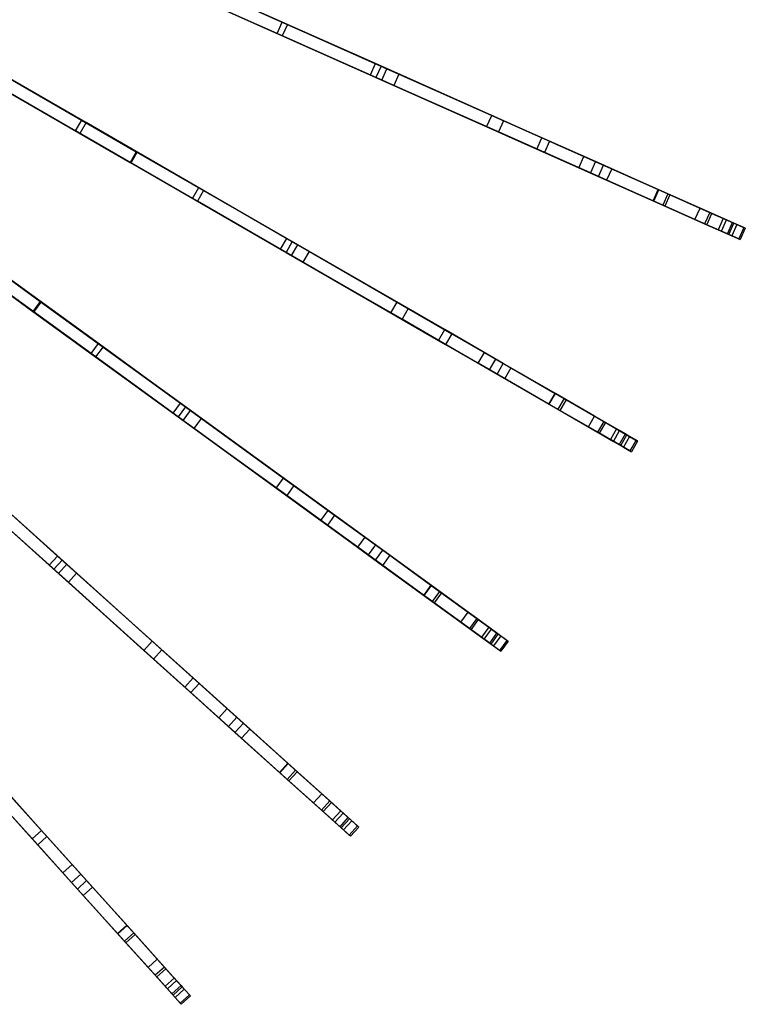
# Model space of a CAD drawing. Extents: x 0.4 to 55.5, y 0.4 to 55.5.
# Tile 77 of 103: x 44.3 to 53.1, y 7.4 to 19.3. Entities that reach past the tile are written whole.
import ezdxf

# ---------------------------------------------------------------- set-up
doc = ezdxf.new("R2010")
doc.units = 0
doc.header["$LTSCALE"] = 2.54
doc.layers.get('0').update_dxf_attribs({"color": 13, "linetype": 'CONTINUOUS'})

# ---------------------------------------------------------------- blocks, each defined once
blk = doc.blocks.new('M_STL')
at = {"color": 0}
for p, q in [((46.03, 19.943, 7.899), (47.522, 19.279, 9.595)), ((46.03, 19.943, 7.899), (47.522, 19.279, 9.595)), ((47.585, 19.251, 9.446), (46.086, 19.918, 7.751)), ((47.585, 19.251, 9.446), (46.086, 19.918, 7.751)), ((47.461, 19.142, 9.595), (45.969, 19.806, 7.899)), ((47.461, 19.142, 9.595), (45.969, 19.806, 7.899)), ((47.524, 19.114, 9.446), (46.025, 19.781, 7.751)), ((47.524, 19.114, 9.446), (46.025, 19.781, 7.751)), ((46.724, 19.634, 27.961), (48.718, 18.746, 27.091)), ((46.724, 19.634, 27.961), (48.718, 18.746, 27.091)), ((48.65, 18.777, 26.96), (46.737, 19.629, 27.796)), ((48.65, 18.777, 26.96), (46.737, 19.629, 27.796)), ((46.663, 19.497, 27.961), (48.657, 18.609, 27.091)), ((46.663, 19.497, 27.961), (48.657, 18.609, 27.091)), ((46.676, 19.492, 27.796), (48.589, 18.64, 26.96)), ((46.676, 19.492, 27.796), (48.589, 18.64, 26.96)), ((42.856, 19.388, 29.097), (45.759, 17.712, 27.959)), ((42.856, 19.388, 29.097), (45.759, 17.712, 27.959)), ((45.771, 17.705, 27.794), (42.884, 19.372, 28.93)), ((45.771, 17.705, 27.794), (42.884, 19.372, 28.93)), ((42.781, 19.258, 29.097), (45.684, 17.582, 27.959)), ((42.781, 19.258, 29.097), (45.684, 17.582, 27.959)), ((42.809, 19.242, 28.93), (45.696, 17.575, 27.794)), ((42.809, 19.242, 28.93), (45.696, 17.575, 27.794)), ((47.461, 19.142, 9.595), (47.522, 19.279, 9.595)), ((47.461, 19.142, 9.595), (47.522, 19.279, 9.595)), ((47.522, 19.279, 9.595), (48.789, 18.715, 11.322)), ((47.522, 19.279, 9.595), (48.789, 18.715, 11.322)), ((47.585, 19.251, 9.446), (47.524, 19.114, 9.446)), ((47.585, 19.251, 9.446), (47.524, 19.114, 9.446)), ((48.934, 18.65, 11.286), (47.585, 19.251, 9.446)), ((48.934, 18.65, 11.286), (47.585, 19.251, 9.446)), ((48.728, 18.578, 11.322), (47.461, 19.142, 9.595)), ((48.728, 18.578, 11.322), (47.461, 19.142, 9.595)), ((48.873, 18.513, 11.286), (47.524, 19.114, 9.446)), ((48.873, 18.513, 11.286), (47.524, 19.114, 9.446)), ((43.588, 18.966, 6.418), (45.099, 18.093, 7.901)), ((43.588, 18.966, 6.418), (45.099, 18.093, 7.901)), ((45.151, 18.063, 7.753), (43.634, 18.939, 6.27)), ((45.151, 18.063, 7.753), (43.634, 18.939, 6.27)), ((45.024, 17.963, 7.901), (43.513, 18.836, 6.418)), ((45.024, 17.963, 7.901), (43.513, 18.836, 6.418)), ((45.076, 17.933, 7.753), (43.559, 18.809, 6.27)), ((45.076, 17.933, 7.753), (43.559, 18.809, 6.27)), ((48.589, 18.64, 26.96), (48.65, 18.777, 26.96)), ((48.589, 18.64, 26.96), (48.65, 18.777, 26.96)), ((50.663, 17.88, 25.946), (48.65, 18.777, 26.96)), ((50.663, 17.88, 25.946), (48.65, 18.777, 26.96)), ((48.718, 18.746, 27.091), (48.657, 18.609, 27.091)), ((48.718, 18.746, 27.091), (48.657, 18.609, 27.091)), ((48.718, 18.746, 27.091), (50.754, 17.84, 26.065)), ((48.718, 18.746, 27.091), (50.754, 17.84, 26.065)), ((48.728, 18.578, 11.322), (48.789, 18.715, 11.322)), ((48.728, 18.578, 11.322), (48.789, 18.715, 11.322)), ((48.789, 18.715, 11.322), (50.056, 18.151, 13.386)), ((48.789, 18.715, 11.322), (50.056, 18.151, 13.386)), ((48.589, 18.64, 26.96), (50.602, 17.743, 25.946)), ((48.589, 18.64, 26.96), (50.602, 17.743, 25.946)), ((48.657, 18.609, 27.091), (50.693, 17.703, 26.065)), ((48.657, 18.609, 27.091), (50.693, 17.703, 26.065)), ((48.934, 18.65, 11.286), (48.873, 18.513, 11.286)), ((48.934, 18.65, 11.286), (48.873, 18.513, 11.286)), ((50.199, 18.087, 13.353), (48.934, 18.65, 11.286)), ((50.199, 18.087, 13.353), (48.934, 18.65, 11.286)), ((49.995, 18.014, 13.386), (48.728, 18.578, 11.322)), ((49.995, 18.014, 13.386), (48.728, 18.578, 11.322)), ((50.138, 17.95, 13.353), (48.873, 18.513, 11.286)), ((50.138, 17.95, 13.353), (48.873, 18.513, 11.286)), ((49.995, 18.014, 13.386), (50.056, 18.151, 13.386)), ((49.995, 18.014, 13.386), (50.056, 18.151, 13.386)), ((50.056, 18.151, 13.386), (51.17, 17.655, 15.579)), ((50.056, 18.151, 13.386), (51.17, 17.655, 15.579)), ((45.024, 17.963, 7.901), (45.099, 18.093, 7.901)), ((45.024, 17.963, 7.901), (45.099, 18.093, 7.901)), ((45.151, 18.063, 7.753), (45.076, 17.933, 7.753)), ((45.151, 18.063, 7.753), (45.076, 17.933, 7.753)), ((45.099, 18.093, 7.901), (46.513, 17.277, 9.597)), ((45.099, 18.093, 7.901), (46.513, 17.277, 9.597)), ((46.573, 17.242, 9.448), (45.151, 18.063, 7.753)), ((46.573, 17.242, 9.448), (45.151, 18.063, 7.753)), ((51.109, 17.518, 15.579), (49.995, 18.014, 13.386)), ((51.109, 17.518, 15.579), (49.995, 18.014, 13.386)), ((50.199, 18.087, 13.353), (50.138, 17.95, 13.353)), ((50.199, 18.087, 13.353), (50.138, 17.95, 13.353)), ((51.311, 17.592, 15.553), (50.199, 18.087, 13.353)), ((51.311, 17.592, 15.553), (50.199, 18.087, 13.353)), ((41.885, 17.872, 29.096), (44.597, 15.901, 27.958)), ((41.885, 17.872, 29.096), (44.597, 15.901, 27.958)), ((46.438, 17.147, 9.597), (45.024, 17.963, 7.901)), ((46.438, 17.147, 9.597), (45.024, 17.963, 7.901)), ((46.498, 17.112, 9.448), (45.076, 17.933, 7.753)), ((46.498, 17.112, 9.448), (45.076, 17.933, 7.753)), ((51.25, 17.455, 15.553), (50.138, 17.95, 13.353)), ((51.25, 17.455, 15.553), (50.138, 17.95, 13.353)), ((50.602, 17.743, 25.946), (50.663, 17.88, 25.946)), ((50.602, 17.743, 25.946), (50.663, 17.88, 25.946)), ((51.409, 17.548, 25.448), (50.663, 17.88, 25.946)), ((51.409, 17.548, 25.448), (50.663, 17.88, 25.946)), ((41.797, 17.75, 29.096), (44.509, 15.78, 27.958)), ((41.797, 17.75, 29.096), (44.509, 15.78, 27.958)), ((44.609, 15.893, 27.792), (41.911, 17.853, 28.929)), ((44.609, 15.893, 27.792), (41.911, 17.853, 28.929)), ((50.754, 17.84, 26.065), (50.693, 17.703, 26.065)), ((50.754, 17.84, 26.065), (50.693, 17.703, 26.065)), ((50.754, 17.84, 26.065), (51.507, 17.505, 25.553)), ((50.754, 17.84, 26.065), (51.507, 17.505, 25.553)), ((41.823, 17.731, 28.929), (44.52, 15.772, 27.792)), ((41.823, 17.731, 28.929), (44.52, 15.772, 27.792)), ((45.759, 17.712, 27.959), (45.684, 17.582, 27.959)), ((45.759, 17.712, 27.959), (45.684, 17.582, 27.959)), ((45.696, 17.575, 27.794), (45.771, 17.705, 27.794)), ((45.696, 17.575, 27.794), (45.771, 17.705, 27.794)), ((45.759, 17.712, 27.959), (47.644, 16.624, 27.091)), ((45.759, 17.712, 27.959), (47.644, 16.624, 27.091)), ((47.579, 16.661, 26.96), (45.771, 17.705, 27.794)), ((47.579, 16.661, 26.96), (45.771, 17.705, 27.794)), ((50.602, 17.743, 25.946), (51.348, 17.411, 25.448)), ((50.602, 17.743, 25.946), (51.348, 17.411, 25.448)), ((50.693, 17.703, 26.065), (51.446, 17.368, 25.553)), ((50.693, 17.703, 26.065), (51.446, 17.368, 25.553)), ((51.109, 17.518, 15.579), (51.17, 17.655, 15.579)), ((51.109, 17.518, 15.579), (51.17, 17.655, 15.579)), ((51.17, 17.655, 15.579), (52.071, 17.254, 17.769)), ((51.17, 17.655, 15.579), (52.071, 17.254, 17.769)), ((45.684, 17.582, 27.959), (47.569, 16.494, 27.091)), ((45.684, 17.582, 27.959), (47.569, 16.494, 27.091)), ((45.696, 17.575, 27.794), (47.504, 16.531, 26.96)), ((45.696, 17.575, 27.794), (47.504, 16.531, 26.96)), ((52.01, 17.117, 17.769), (51.109, 17.518, 15.579)), ((52.01, 17.117, 17.769), (51.109, 17.518, 15.579)), ((51.311, 17.592, 15.553), (51.25, 17.455, 15.553)), ((51.311, 17.592, 15.553), (51.25, 17.455, 15.553)), ((52.211, 17.191, 17.745), (51.311, 17.592, 15.553)), ((52.211, 17.191, 17.745), (51.311, 17.592, 15.553)), ((51.348, 17.411, 25.448), (51.409, 17.548, 25.448)), ((51.348, 17.411, 25.448), (51.409, 17.548, 25.448)), ((52.076, 17.251, 24.688), (51.409, 17.548, 25.448)), ((52.076, 17.251, 24.688), (51.409, 17.548, 25.448)), ((52.15, 17.054, 17.745), (51.25, 17.455, 15.553)), ((52.15, 17.054, 17.745), (51.25, 17.455, 15.553)), ((51.348, 17.411, 25.448), (52.015, 17.114, 24.688)), ((51.348, 17.411, 25.448), (52.015, 17.114, 24.688)), ((51.507, 17.505, 25.553), (51.446, 17.368, 25.553)), ((51.507, 17.505, 25.553), (51.446, 17.368, 25.553)), ((51.507, 17.505, 25.553), (52.186, 17.203, 24.778)), ((51.507, 17.505, 25.553), (52.186, 17.203, 24.778)), ((46.438, 17.147, 9.597), (46.513, 17.277, 9.597)), ((46.438, 17.147, 9.597), (46.513, 17.277, 9.597)), ((46.513, 17.277, 9.597), (47.71, 16.586, 11.32)), ((46.513, 17.277, 9.597), (47.71, 16.586, 11.32)), ((51.446, 17.368, 25.553), (52.125, 17.066, 24.778)), ((51.446, 17.368, 25.553), (52.125, 17.066, 24.778)), ((46.573, 17.242, 9.448), (46.498, 17.112, 9.448)), ((46.573, 17.242, 9.448), (46.498, 17.112, 9.448)), ((47.848, 16.506, 11.283), (46.573, 17.242, 9.448)), ((47.848, 16.506, 11.283), (46.573, 17.242, 9.448)), ((52.01, 17.117, 17.769), (52.071, 17.254, 17.769)), ((52.01, 17.117, 17.769), (52.071, 17.254, 17.769)), ((52.015, 17.114, 24.688), (52.076, 17.251, 24.688)), ((52.015, 17.114, 24.688), (52.076, 17.251, 24.688)), ((52.071, 17.254, 17.769), (52.717, 16.966, 19.779)), ((52.071, 17.254, 17.769), (52.717, 16.966, 19.779)), ((52.575, 17.029, 23.786), (52.076, 17.251, 24.688)), ((52.575, 17.029, 23.786), (52.076, 17.251, 24.688)), ((52.186, 17.203, 24.778), (52.125, 17.066, 24.778)), ((52.186, 17.203, 24.778), (52.125, 17.066, 24.778)), ((52.211, 17.191, 17.745), (52.15, 17.054, 17.745)), ((52.211, 17.191, 17.745), (52.15, 17.054, 17.745)), ((52.186, 17.203, 24.778), (52.692, 16.977, 23.865)), ((52.186, 17.203, 24.778), (52.692, 16.977, 23.865)), ((52.856, 16.904, 19.763), (52.211, 17.191, 17.745)), ((52.856, 16.904, 19.763), (52.211, 17.191, 17.745)), ((47.635, 16.456, 11.32), (46.438, 17.147, 9.597)), ((47.635, 16.456, 11.32), (46.438, 17.147, 9.597)), ((47.773, 16.376, 11.283), (46.498, 17.112, 9.448)), ((47.773, 16.376, 11.283), (46.498, 17.112, 9.448)), ((52.656, 16.829, 19.779), (52.01, 17.117, 17.769)), ((52.656, 16.829, 19.779), (52.01, 17.117, 17.769)), ((52.015, 17.114, 24.688), (52.514, 16.892, 23.786)), ((52.015, 17.114, 24.688), (52.514, 16.892, 23.786)), ((52.125, 17.066, 24.778), (52.631, 16.84, 23.865)), ((52.125, 17.066, 24.778), (52.631, 16.84, 23.865)), ((52.795, 16.767, 19.763), (52.15, 17.054, 17.745)), ((52.795, 16.767, 19.763), (52.15, 17.054, 17.745)), ((52.514, 16.892, 23.786), (52.575, 17.029, 23.786)), ((52.514, 16.892, 23.786), (52.575, 17.029, 23.786)), ((52.894, 16.887, 22.772), (52.575, 17.029, 23.786)), ((52.894, 16.887, 22.772), (52.575, 17.029, 23.786)), ((52.692, 16.977, 23.865), (52.631, 16.84, 23.865)), ((52.692, 16.977, 23.865), (52.631, 16.84, 23.865)), ((52.656, 16.829, 19.779), (52.717, 16.966, 19.779)), ((52.656, 16.829, 19.779), (52.717, 16.966, 19.779)), ((52.692, 16.977, 23.865), (53.02, 16.831, 22.834)), ((52.692, 16.977, 23.865), (53.02, 16.831, 22.834)), ((52.717, 16.966, 19.779), (52.969, 16.854, 20.977)), ((52.717, 16.966, 19.779), (52.969, 16.854, 20.977)), ((52.514, 16.892, 23.786), (52.833, 16.75, 22.772)), ((52.514, 16.892, 23.786), (52.833, 16.75, 22.772)), ((52.631, 16.84, 23.865), (52.959, 16.694, 22.834)), ((52.631, 16.84, 23.865), (52.959, 16.694, 22.834)), ((52.908, 16.717, 20.977), (52.656, 16.829, 19.779)), ((52.908, 16.717, 20.977), (52.656, 16.829, 19.779)), ((52.856, 16.904, 19.763), (52.795, 16.767, 19.763)), ((52.856, 16.904, 19.763), (52.795, 16.767, 19.763)), ((52.833, 16.75, 22.772), (52.894, 16.887, 22.772)), ((52.833, 16.75, 22.772), (52.894, 16.887, 22.772)), ((53.105, 16.794, 20.963), (52.856, 16.904, 19.763)), ((53.105, 16.794, 20.963), (52.856, 16.904, 19.763)), ((52.986, 16.846, 22.148), (52.894, 16.887, 22.772)), ((52.986, 16.846, 22.148), (52.894, 16.887, 22.772)), ((52.908, 16.717, 20.977), (52.969, 16.854, 20.977)), ((52.908, 16.717, 20.977), (52.969, 16.854, 20.977)), ((52.925, 16.709, 22.148), (52.986, 16.846, 22.148)), ((52.925, 16.709, 22.148), (52.986, 16.846, 22.148)), ((53.02, 16.831, 22.834), (52.959, 16.694, 22.834)), ((53.02, 16.831, 22.834), (52.959, 16.694, 22.834)), ((52.969, 16.854, 20.977), (52.986, 16.846, 22.148)), ((52.969, 16.854, 20.977), (52.986, 16.846, 22.148)), ((53.02, 16.831, 22.834), (53.123, 16.785, 22.148)), ((53.02, 16.831, 22.834), (53.123, 16.785, 22.148)), ((53.105, 16.794, 20.963), (53.044, 16.656, 20.963)), ((53.105, 16.794, 20.963), (53.044, 16.656, 20.963)), ((53.123, 16.785, 22.148), (53.105, 16.794, 20.963)), ((53.123, 16.785, 22.148), (53.105, 16.794, 20.963)), ((53.044, 16.656, 20.963), (52.795, 16.767, 19.763)), ((53.044, 16.656, 20.963), (52.795, 16.767, 19.763)), ((52.833, 16.75, 22.772), (52.925, 16.709, 22.148)), ((52.833, 16.75, 22.772), (52.925, 16.709, 22.148)), ((52.925, 16.709, 22.148), (52.908, 16.717, 20.977)), ((52.925, 16.709, 22.148), (52.908, 16.717, 20.977)), ((52.959, 16.694, 22.834), (53.062, 16.648, 22.148)), ((52.959, 16.694, 22.834), (53.062, 16.648, 22.148)), ((53.123, 16.785, 22.148), (53.062, 16.648, 22.148)), ((53.123, 16.785, 22.148), (53.062, 16.648, 22.148)), ((47.504, 16.531, 26.96), (47.579, 16.661, 26.96)), ((47.504, 16.531, 26.96), (47.579, 16.661, 26.96)), ((47.644, 16.624, 27.091), (47.569, 16.494, 27.091)), ((47.644, 16.624, 27.091), (47.569, 16.494, 27.091)), ((49.488, 15.559, 25.947), (47.579, 16.661, 26.96)), ((49.488, 15.559, 25.947), (47.579, 16.661, 26.96)), ((47.635, 16.456, 11.32), (47.71, 16.586, 11.32)), ((47.635, 16.456, 11.32), (47.71, 16.586, 11.32)), ((47.644, 16.624, 27.091), (49.574, 15.509, 26.065)), ((47.644, 16.624, 27.091), (49.574, 15.509, 26.065)), ((47.71, 16.586, 11.32), (48.913, 15.891, 13.383)), ((47.71, 16.586, 11.32), (48.913, 15.891, 13.383)), ((53.062, 16.648, 22.148), (53.044, 16.656, 20.963)), ((53.062, 16.648, 22.148), (53.044, 16.656, 20.963)), ((47.504, 16.531, 26.96), (49.413, 15.429, 25.947)), ((47.504, 16.531, 26.96), (49.413, 15.429, 25.947)), ((47.569, 16.494, 27.091), (49.499, 15.38, 26.065)), ((47.569, 16.494, 27.091), (49.499, 15.38, 26.065)), ((48.838, 15.761, 13.383), (47.635, 16.456, 11.32)), ((48.838, 15.761, 13.383), (47.635, 16.456, 11.32)), ((47.848, 16.506, 11.283), (47.773, 16.376, 11.283)), ((47.848, 16.506, 11.283), (47.773, 16.376, 11.283)), ((49.047, 15.813, 13.35), (47.848, 16.506, 11.283)), ((49.047, 15.813, 13.35), (47.848, 16.506, 11.283)), ((43.978, 16.351, 7.902), (45.3, 15.391, 9.599)), ((43.978, 16.351, 7.902), (45.3, 15.391, 9.599)), ((48.972, 15.684, 13.35), (47.773, 16.376, 11.283)), ((48.972, 15.684, 13.35), (47.773, 16.376, 11.283)), ((45.212, 15.269, 9.599), (43.89, 16.23, 7.902)), ((45.212, 15.269, 9.599), (43.89, 16.23, 7.902)), ((45.356, 15.35, 9.45), (44.028, 16.315, 7.754)), ((45.356, 15.35, 9.45), (44.028, 16.315, 7.754)), ((45.267, 15.229, 9.45), (43.939, 16.194, 7.754)), ((45.267, 15.229, 9.45), (43.939, 16.194, 7.754)), ((44.597, 15.901, 27.958), (44.509, 15.78, 27.958)), ((44.597, 15.901, 27.958), (44.509, 15.78, 27.958)), ((44.52, 15.772, 27.792), (44.609, 15.893, 27.792)), ((44.52, 15.772, 27.792), (44.609, 15.893, 27.792)), ((44.597, 15.901, 27.958), (46.354, 14.625, 27.092)), ((44.597, 15.901, 27.958), (46.354, 14.625, 27.092)), ((46.294, 14.669, 26.961), (44.609, 15.893, 27.792)), ((46.294, 14.669, 26.961), (44.609, 15.893, 27.792)), ((48.838, 15.761, 13.383), (48.913, 15.891, 13.383)), ((48.838, 15.761, 13.383), (48.913, 15.891, 13.383)), ((48.913, 15.891, 13.383), (49.968, 15.282, 15.577)), ((48.913, 15.891, 13.383), (49.968, 15.282, 15.577)), ((44.509, 15.78, 27.958), (46.266, 14.503, 27.092)), ((44.509, 15.78, 27.958), (46.266, 14.503, 27.092)), ((44.52, 15.772, 27.792), (46.205, 14.547, 26.961)), ((44.52, 15.772, 27.792), (46.205, 14.547, 26.961)), ((49.893, 15.152, 15.577), (48.838, 15.761, 13.383)), ((49.893, 15.152, 15.577), (48.838, 15.761, 13.383)), ((49.047, 15.813, 13.35), (48.972, 15.684, 13.35)), ((49.047, 15.813, 13.35), (48.972, 15.684, 13.35)), ((50.102, 15.204, 15.551), (49.047, 15.813, 13.35)), ((50.102, 15.204, 15.551), (49.047, 15.813, 13.35)), ((50.027, 15.074, 15.551), (48.972, 15.684, 13.35)), ((50.027, 15.074, 15.551), (48.972, 15.684, 13.35)), ((49.413, 15.429, 25.947), (49.488, 15.559, 25.947)), ((49.413, 15.429, 25.947), (49.488, 15.559, 25.947)), ((50.196, 15.15, 25.448), (49.488, 15.559, 25.947)), ((50.196, 15.15, 25.448), (49.488, 15.559, 25.947)), ((49.574, 15.509, 26.065), (49.499, 15.38, 26.065)), ((49.574, 15.509, 26.065), (49.499, 15.38, 26.065)), ((49.574, 15.509, 26.065), (50.289, 15.097, 25.554)), ((49.574, 15.509, 26.065), (50.289, 15.097, 25.554)), ((45.212, 15.269, 9.599), (45.3, 15.391, 9.599)), ((45.212, 15.269, 9.599), (45.3, 15.391, 9.599)), ((45.3, 15.391, 9.599), (46.416, 14.58, 11.318)), ((45.3, 15.391, 9.599), (46.416, 14.58, 11.318)), ((49.413, 15.429, 25.947), (50.121, 15.021, 25.448)), ((49.413, 15.429, 25.947), (50.121, 15.021, 25.448)), ((49.499, 15.38, 26.065), (50.214, 14.967, 25.554)), ((49.499, 15.38, 26.065), (50.214, 14.967, 25.554)), ((46.327, 14.459, 11.318), (45.212, 15.269, 9.599)), ((46.327, 14.459, 11.318), (45.212, 15.269, 9.599)), ((45.356, 15.35, 9.45), (45.267, 15.229, 9.45)), ((45.356, 15.35, 9.45), (45.267, 15.229, 9.45)), ((46.544, 14.486, 11.281), (45.356, 15.35, 9.45)), ((46.544, 14.486, 11.281), (45.356, 15.35, 9.45)), ((49.893, 15.152, 15.577), (49.968, 15.282, 15.577)), ((49.893, 15.152, 15.577), (49.968, 15.282, 15.577)), ((49.968, 15.282, 15.577), (50.823, 14.788, 17.767)), ((49.968, 15.282, 15.577), (50.823, 14.788, 17.767)), ((46.456, 14.365, 11.281), (45.267, 15.229, 9.45)), ((46.456, 14.365, 11.281), (45.267, 15.229, 9.45)), ((50.748, 14.658, 17.767), (49.893, 15.152, 15.577)), ((50.748, 14.658, 17.767), (49.893, 15.152, 15.577)), ((50.102, 15.204, 15.551), (50.027, 15.074, 15.551)), ((50.102, 15.204, 15.551), (50.027, 15.074, 15.551)), ((50.955, 14.712, 17.743), (50.102, 15.204, 15.551)), ((50.955, 14.712, 17.743), (50.102, 15.204, 15.551)), ((50.121, 15.021, 25.448), (50.196, 15.15, 25.448)), ((50.121, 15.021, 25.448), (50.196, 15.15, 25.448)), ((50.828, 14.785, 24.688), (50.196, 15.15, 25.448)), ((50.828, 14.785, 24.688), (50.196, 15.15, 25.448)), ((50.88, 14.582, 17.743), (50.027, 15.074, 15.551)), ((50.88, 14.582, 17.743), (50.027, 15.074, 15.551)), ((50.121, 15.021, 25.448), (50.753, 14.656, 24.688)), ((50.121, 15.021, 25.448), (50.753, 14.656, 24.688)), ((50.289, 15.097, 25.554), (50.214, 14.967, 25.554)), ((50.289, 15.097, 25.554), (50.214, 14.967, 25.554)), ((50.289, 15.097, 25.554), (50.932, 14.726, 24.779)), ((50.289, 15.097, 25.554), (50.932, 14.726, 24.779)), ((50.214, 14.967, 25.554), (50.857, 14.596, 24.779)), ((50.214, 14.967, 25.554), (50.857, 14.596, 24.779)), ((50.748, 14.658, 17.767), (50.823, 14.788, 17.767)), ((50.748, 14.658, 17.767), (50.823, 14.788, 17.767)), ((50.753, 14.656, 24.688), (50.828, 14.785, 24.688)), ((50.753, 14.656, 24.688), (50.828, 14.785, 24.688)), ((50.823, 14.788, 17.767), (51.436, 14.434, 19.778)), ((50.823, 14.788, 17.767), (51.436, 14.434, 19.778)), ((51.301, 14.512, 23.787), (50.828, 14.785, 24.688)), ((51.301, 14.512, 23.787), (50.828, 14.785, 24.688)), ((46.205, 14.547, 26.961), (46.294, 14.669, 26.961)), ((46.205, 14.547, 26.961), (46.294, 14.669, 26.961)), ((48.077, 13.373, 25.947), (46.294, 14.669, 26.961)), ((48.077, 13.373, 25.947), (46.294, 14.669, 26.961)), ((51.361, 14.305, 19.778), (50.748, 14.658, 17.767)), ((51.361, 14.305, 19.778), (50.748, 14.658, 17.767)), ((50.753, 14.656, 24.688), (51.226, 14.383, 23.787)), ((50.753, 14.656, 24.688), (51.226, 14.383, 23.787)), ((50.932, 14.726, 24.779), (50.857, 14.596, 24.779)), ((50.932, 14.726, 24.779), (50.857, 14.596, 24.779)), ((50.955, 14.712, 17.743), (50.88, 14.582, 17.743)), ((50.955, 14.712, 17.743), (50.88, 14.582, 17.743)), ((50.932, 14.726, 24.779), (51.412, 14.448, 23.866)), ((50.932, 14.726, 24.779), (51.412, 14.448, 23.866)), ((51.567, 14.359, 19.762), (50.955, 14.712, 17.743)), ((51.567, 14.359, 19.762), (50.955, 14.712, 17.743)), ((46.205, 14.547, 26.961), (47.989, 13.252, 25.947)), ((46.205, 14.547, 26.961), (47.989, 13.252, 25.947)), ((46.354, 14.625, 27.092), (46.266, 14.503, 27.092)), ((46.354, 14.625, 27.092), (46.266, 14.503, 27.092)), ((46.327, 14.459, 11.318), (46.416, 14.58, 11.318)), ((46.327, 14.459, 11.318), (46.416, 14.58, 11.318)), ((46.354, 14.625, 27.092), (48.157, 13.315, 26.066)), ((46.354, 14.625, 27.092), (48.157, 13.315, 26.066)), ((46.416, 14.58, 11.318), (47.539, 13.764, 13.382)), ((46.416, 14.58, 11.318), (47.539, 13.764, 13.382)), ((50.857, 14.596, 24.779), (51.337, 14.318, 23.866)), ((50.857, 14.596, 24.779), (51.337, 14.318, 23.866)), ((51.492, 14.229, 19.762), (50.88, 14.582, 17.743)), ((51.492, 14.229, 19.762), (50.88, 14.582, 17.743)), ((46.266, 14.503, 27.092), (48.069, 13.193, 26.066)), ((46.266, 14.503, 27.092), (48.069, 13.193, 26.066)), ((47.451, 13.642, 13.382), (46.327, 14.459, 11.318)), ((47.451, 13.642, 13.382), (46.327, 14.459, 11.318)), ((46.544, 14.486, 11.281), (46.456, 14.365, 11.281)), ((46.544, 14.486, 11.281), (46.456, 14.365, 11.281)), ((47.665, 13.672, 13.349), (46.544, 14.486, 11.281)), ((47.665, 13.672, 13.349), (46.544, 14.486, 11.281)), ((51.226, 14.383, 23.787), (51.301, 14.512, 23.787)), ((51.226, 14.383, 23.787), (51.301, 14.512, 23.787)), ((51.603, 14.338, 22.772), (51.301, 14.512, 23.787)), ((51.603, 14.338, 22.772), (51.301, 14.512, 23.787)), ((51.412, 14.448, 23.866), (51.337, 14.318, 23.866)), ((51.412, 14.448, 23.866), (51.337, 14.318, 23.866)), ((51.361, 14.305, 19.778), (51.436, 14.434, 19.778)), ((51.361, 14.305, 19.778), (51.436, 14.434, 19.778)), ((51.412, 14.448, 23.866), (51.723, 14.268, 22.835)), ((51.412, 14.448, 23.866), (51.723, 14.268, 22.835)), ((51.436, 14.434, 19.778), (51.674, 14.297, 20.976)), ((51.436, 14.434, 19.778), (51.674, 14.297, 20.976)), ((47.577, 13.551, 13.349), (46.456, 14.365, 11.281)), ((47.577, 13.551, 13.349), (46.456, 14.365, 11.281)), ((51.226, 14.383, 23.787), (51.528, 14.208, 22.772)), ((51.226, 14.383, 23.787), (51.528, 14.208, 22.772)), ((51.337, 14.318, 23.866), (51.648, 14.139, 22.835)), ((51.337, 14.318, 23.866), (51.648, 14.139, 22.835)), ((51.599, 14.167, 20.976), (51.361, 14.305, 19.778)), ((51.599, 14.167, 20.976), (51.361, 14.305, 19.778)), ((51.567, 14.359, 19.762), (51.492, 14.229, 19.762)), ((51.567, 14.359, 19.762), (51.492, 14.229, 19.762)), ((51.528, 14.208, 22.772), (51.603, 14.338, 22.772)), ((51.528, 14.208, 22.772), (51.603, 14.338, 22.772)), ((51.803, 14.222, 20.962), (51.567, 14.359, 19.762)), ((51.803, 14.222, 20.962), (51.567, 14.359, 19.762)), ((51.599, 14.167, 20.976), (51.674, 14.297, 20.976)), ((51.599, 14.167, 20.976), (51.674, 14.297, 20.976)), ((51.691, 14.287, 22.148), (51.603, 14.338, 22.772)), ((51.691, 14.287, 22.148), (51.603, 14.338, 22.772)), ((51.674, 14.297, 20.976), (51.691, 14.287, 22.148)), ((51.674, 14.297, 20.976), (51.691, 14.287, 22.148)), ((43.25, 14.223, 27.957), (44.863, 12.771, 27.092)), ((43.25, 14.223, 27.957), (44.863, 12.771, 27.092)), ((44.807, 12.821, 26.961), (43.261, 14.213, 27.791)), ((44.807, 12.821, 26.961), (43.261, 14.213, 27.791)), ((51.728, 14.092, 20.962), (51.492, 14.229, 19.762)), ((51.728, 14.092, 20.962), (51.492, 14.229, 19.762)), ((51.528, 14.208, 22.772), (51.616, 14.157, 22.148)), ((51.528, 14.208, 22.772), (51.616, 14.157, 22.148)), ((51.616, 14.157, 22.148), (51.691, 14.287, 22.148)), ((51.616, 14.157, 22.148), (51.691, 14.287, 22.148)), ((51.723, 14.268, 22.835), (51.648, 14.139, 22.835)), ((51.723, 14.268, 22.835), (51.648, 14.139, 22.835)), ((51.723, 14.268, 22.835), (51.821, 14.212, 22.148)), ((51.723, 14.268, 22.835), (51.821, 14.212, 22.148)), ((51.803, 14.222, 20.962), (51.728, 14.092, 20.962)), ((51.803, 14.222, 20.962), (51.728, 14.092, 20.962)), ((51.821, 14.212, 22.148), (51.746, 14.082, 22.148)), ((51.821, 14.212, 22.148), (51.746, 14.082, 22.148)), ((51.821, 14.212, 22.148), (51.803, 14.222, 20.962)), ((51.821, 14.212, 22.148), (51.803, 14.222, 20.962)), ((43.15, 14.112, 27.957), (44.763, 12.66, 27.092)), ((43.15, 14.112, 27.957), (44.763, 12.66, 27.092)), ((43.161, 14.102, 27.791), (44.707, 12.71, 26.961)), ((43.161, 14.102, 27.791), (44.707, 12.71, 26.961)), ((51.616, 14.157, 22.148), (51.599, 14.167, 20.976)), ((51.616, 14.157, 22.148), (51.599, 14.167, 20.976)), ((51.648, 14.139, 22.835), (51.746, 14.082, 22.148)), ((51.648, 14.139, 22.835), (51.746, 14.082, 22.148)), ((51.746, 14.082, 22.148), (51.728, 14.092, 20.962)), ((51.746, 14.082, 22.148), (51.728, 14.092, 20.962)), ((47.451, 13.642, 13.382), (47.539, 13.764, 13.382)), ((47.451, 13.642, 13.382), (47.539, 13.764, 13.382)), ((47.539, 13.764, 13.382), (48.526, 13.047, 15.575)), ((47.539, 13.764, 13.382), (48.526, 13.047, 15.575)), ((43.895, 13.643, 9.6), (44.919, 12.721, 11.317)), ((43.895, 13.643, 9.6), (44.919, 12.721, 11.317)), ((45.037, 12.614, 11.28), (43.946, 13.596, 9.451)), ((45.037, 12.614, 11.28), (43.946, 13.596, 9.451)), ((48.437, 12.926, 15.575), (47.451, 13.642, 13.382)), ((48.437, 12.926, 15.575), (47.451, 13.642, 13.382)), ((47.665, 13.672, 13.349), (47.577, 13.551, 13.349)), ((47.665, 13.672, 13.349), (47.577, 13.551, 13.349)), ((48.651, 12.956, 15.55), (47.665, 13.672, 13.349)), ((48.651, 12.956, 15.55), (47.665, 13.672, 13.349)), ((44.819, 12.609, 11.317), (43.795, 13.531, 9.6)), ((44.819, 12.609, 11.317), (43.795, 13.531, 9.6)), ((44.937, 12.503, 11.28), (43.846, 13.485, 9.451)), ((44.937, 12.503, 11.28), (43.846, 13.485, 9.451)), ((48.563, 12.835, 15.55), (47.577, 13.551, 13.349)), ((48.563, 12.835, 15.55), (47.577, 13.551, 13.349)), ((47.989, 13.252, 25.947), (48.077, 13.373, 25.947)), ((47.989, 13.252, 25.947), (48.077, 13.373, 25.947)), ((48.738, 12.893, 25.449), (48.077, 13.373, 25.947)), ((48.738, 12.893, 25.449), (48.077, 13.373, 25.947)), ((47.989, 13.252, 25.947), (48.65, 12.771, 25.449)), ((47.989, 13.252, 25.947), (48.65, 12.771, 25.449)), ((48.157, 13.315, 26.066), (48.069, 13.193, 26.066)), ((48.157, 13.315, 26.066), (48.069, 13.193, 26.066)), ((48.157, 13.315, 26.066), (48.825, 12.83, 25.554)), ((48.157, 13.315, 26.066), (48.825, 12.83, 25.554)), ((48.069, 13.193, 26.066), (48.737, 12.708, 25.554)), ((48.069, 13.193, 26.066), (48.737, 12.708, 25.554)), ((48.437, 12.926, 15.575), (48.526, 13.047, 15.575)), ((48.437, 12.926, 15.575), (48.526, 13.047, 15.575)), ((48.526, 13.047, 15.575), (49.324, 12.467, 17.766)), ((48.526, 13.047, 15.575), (49.324, 12.467, 17.766)), ((49.236, 12.345, 17.766), (48.437, 12.926, 15.575)), ((49.236, 12.345, 17.766), (48.437, 12.926, 15.575)), ((48.651, 12.956, 15.55), (48.563, 12.835, 15.55)), ((48.651, 12.956, 15.55), (48.563, 12.835, 15.55)), ((48.65, 12.771, 25.449), (48.738, 12.893, 25.449)), ((48.65, 12.771, 25.449), (48.738, 12.893, 25.449)), ((49.448, 12.377, 17.742), (48.651, 12.956, 15.55)), ((49.448, 12.377, 17.742), (48.651, 12.956, 15.55)), ((49.329, 12.463, 24.689), (48.738, 12.893, 25.449)), ((49.329, 12.463, 24.689), (48.738, 12.893, 25.449)), ((44.707, 12.71, 26.961), (44.807, 12.821, 26.961)), ((44.707, 12.71, 26.961), (44.807, 12.821, 26.961)), ((44.863, 12.771, 27.092), (44.763, 12.66, 27.092)), ((44.863, 12.771, 27.092), (44.763, 12.66, 27.092)), ((46.446, 11.346, 25.947), (44.807, 12.821, 26.961)), ((46.446, 11.346, 25.947), (44.807, 12.821, 26.961)), ((44.863, 12.771, 27.092), (46.519, 11.28, 26.066)), ((44.863, 12.771, 27.092), (46.519, 11.28, 26.066)), ((49.36, 12.256, 17.742), (48.563, 12.835, 15.55)), ((49.36, 12.256, 17.742), (48.563, 12.835, 15.55)), ((48.65, 12.771, 25.449), (49.241, 12.342, 24.689)), ((48.65, 12.771, 25.449), (49.241, 12.342, 24.689)), ((48.825, 12.83, 25.554), (48.737, 12.708, 25.554)), ((48.825, 12.83, 25.554), (48.737, 12.708, 25.554)), ((48.825, 12.83, 25.554), (49.426, 12.393, 24.779)), ((48.825, 12.83, 25.554), (49.426, 12.393, 24.779)), ((44.707, 12.71, 26.961), (46.345, 11.235, 25.947)), ((44.707, 12.71, 26.961), (46.345, 11.235, 25.947)), ((44.763, 12.66, 27.092), (46.419, 11.168, 26.066)), ((44.763, 12.66, 27.092), (46.419, 11.168, 26.066)), ((44.819, 12.609, 11.317), (44.919, 12.721, 11.317)), ((44.819, 12.609, 11.317), (44.919, 12.721, 11.317)), ((44.919, 12.721, 11.317), (45.951, 11.791, 13.381)), ((44.919, 12.721, 11.317), (45.951, 11.791, 13.381)), ((48.737, 12.708, 25.554), (49.338, 12.272, 24.779)), ((48.737, 12.708, 25.554), (49.338, 12.272, 24.779)), ((45.851, 11.68, 13.381), (44.819, 12.609, 11.317)), ((45.851, 11.68, 13.381), (44.819, 12.609, 11.317)), ((45.037, 12.614, 11.28), (44.937, 12.503, 11.28)), ((45.037, 12.614, 11.28), (44.937, 12.503, 11.28)), ((46.067, 11.687, 13.348), (45.037, 12.614, 11.28)), ((46.067, 11.687, 13.348), (45.037, 12.614, 11.28)), ((45.967, 11.575, 13.348), (44.937, 12.503, 11.28)), ((45.967, 11.575, 13.348), (44.937, 12.503, 11.28)), ((49.236, 12.345, 17.766), (49.324, 12.467, 17.766)), ((49.236, 12.345, 17.766), (49.324, 12.467, 17.766)), ((49.241, 12.342, 24.689), (49.329, 12.463, 24.689)), ((49.241, 12.342, 24.689), (49.329, 12.463, 24.689)), ((49.324, 12.467, 17.766), (49.897, 12.051, 19.777)), ((49.324, 12.467, 17.766), (49.897, 12.051, 19.777)), ((49.771, 12.142, 23.787), (49.329, 12.463, 24.689)), ((49.771, 12.142, 23.787), (49.329, 12.463, 24.689)), ((49.426, 12.393, 24.779), (49.338, 12.272, 24.779)), ((49.426, 12.393, 24.779), (49.338, 12.272, 24.779)), ((49.426, 12.393, 24.779), (49.875, 12.067, 23.866)), ((49.426, 12.393, 24.779), (49.875, 12.067, 23.866)), ((49.809, 11.929, 19.777), (49.236, 12.345, 17.766)), ((49.809, 11.929, 19.777), (49.236, 12.345, 17.766)), ((49.241, 12.342, 24.689), (49.683, 12.021, 23.787)), ((49.241, 12.342, 24.689), (49.683, 12.021, 23.787)), ((49.338, 12.272, 24.779), (49.787, 11.945, 23.866)), ((49.338, 12.272, 24.779), (49.787, 11.945, 23.866)), ((49.448, 12.377, 17.742), (49.36, 12.256, 17.742)), ((49.448, 12.377, 17.742), (49.36, 12.256, 17.742)), ((50.02, 11.961, 19.761), (49.448, 12.377, 17.742)), ((50.02, 11.961, 19.761), (49.448, 12.377, 17.742)), ((49.932, 11.84, 19.761), (49.36, 12.256, 17.742)), ((49.932, 11.84, 19.761), (49.36, 12.256, 17.742)), ((49.683, 12.021, 23.787), (49.771, 12.142, 23.787)), ((49.683, 12.021, 23.787), (49.771, 12.142, 23.787)), ((50.054, 11.937, 22.773), (49.771, 12.142, 23.787)), ((50.054, 11.937, 22.773), (49.771, 12.142, 23.787)), ((49.875, 12.067, 23.866), (49.787, 11.945, 23.866)), ((49.875, 12.067, 23.866), (49.787, 11.945, 23.866)), ((49.809, 11.929, 19.777), (49.897, 12.051, 19.777)), ((49.809, 11.929, 19.777), (49.897, 12.051, 19.777)), ((49.875, 12.067, 23.866), (50.166, 11.855, 22.835)), ((49.875, 12.067, 23.866), (50.166, 11.855, 22.835)), ((49.897, 12.051, 19.777), (50.12, 11.889, 20.976)), ((49.897, 12.051, 19.777), (50.12, 11.889, 20.976)), ((49.683, 12.021, 23.787), (49.965, 11.816, 22.773)), ((49.683, 12.021, 23.787), (49.965, 11.816, 22.773)), ((49.787, 11.945, 23.866), (50.077, 11.734, 22.835)), ((49.787, 11.945, 23.866), (50.077, 11.734, 22.835)), ((50.032, 11.767, 20.976), (49.809, 11.929, 19.777)), ((50.032, 11.767, 20.976), (49.809, 11.929, 19.777)), ((50.02, 11.961, 19.761), (49.932, 11.84, 19.761)), ((50.02, 11.961, 19.761), (49.932, 11.84, 19.761)), ((49.965, 11.816, 22.773), (50.054, 11.937, 22.773)), ((49.965, 11.816, 22.773), (50.054, 11.937, 22.773)), ((50.24, 11.801, 20.962), (50.02, 11.961, 19.761)), ((50.24, 11.801, 20.962), (50.02, 11.961, 19.761)), ((50.136, 11.877, 22.148), (50.054, 11.937, 22.773)), ((50.136, 11.877, 22.148), (50.054, 11.937, 22.773)), ((45.851, 11.68, 13.381), (45.951, 11.791, 13.381)), ((45.851, 11.68, 13.381), (45.951, 11.791, 13.381)), ((45.951, 11.791, 13.381), (46.857, 10.975, 15.575)), ((45.951, 11.791, 13.381), (46.857, 10.975, 15.575)), ((50.152, 11.68, 20.962), (49.932, 11.84, 19.761)), ((50.152, 11.68, 20.962), (49.932, 11.84, 19.761)), ((49.965, 11.816, 22.773), (50.048, 11.756, 22.148)), ((49.965, 11.816, 22.773), (50.048, 11.756, 22.148)), ((50.032, 11.767, 20.976), (50.12, 11.889, 20.976)), ((50.032, 11.767, 20.976), (50.12, 11.889, 20.976)), ((50.048, 11.756, 22.148), (50.136, 11.877, 22.148)), ((50.048, 11.756, 22.148), (50.136, 11.877, 22.148)), ((50.166, 11.855, 22.835), (50.077, 11.734, 22.835)), ((50.166, 11.855, 22.835), (50.077, 11.734, 22.835)), ((50.12, 11.889, 20.976), (50.136, 11.877, 22.148)), ((50.12, 11.889, 20.976), (50.136, 11.877, 22.148)), ((50.24, 11.801, 20.962), (50.152, 11.68, 20.962)), ((50.24, 11.801, 20.962), (50.152, 11.68, 20.962)), ((50.166, 11.855, 22.835), (50.256, 11.79, 22.148)), ((50.166, 11.855, 22.835), (50.256, 11.79, 22.148)), ((50.256, 11.79, 22.148), (50.24, 11.801, 20.962)), ((50.256, 11.79, 22.148), (50.24, 11.801, 20.962)), ((46.757, 10.864, 15.575), (45.851, 11.68, 13.381)), ((46.757, 10.864, 15.575), (45.851, 11.68, 13.381)), ((46.067, 11.687, 13.348), (45.967, 11.575, 13.348)), ((46.067, 11.687, 13.348), (45.967, 11.575, 13.348)), ((46.973, 10.872, 15.549), (46.067, 11.687, 13.348)), ((46.973, 10.872, 15.549), (46.067, 11.687, 13.348)), ((50.048, 11.756, 22.148), (50.032, 11.767, 20.976)), ((50.048, 11.756, 22.148), (50.032, 11.767, 20.976)), ((50.077, 11.734, 22.835), (50.168, 11.668, 22.148)), ((50.077, 11.734, 22.835), (50.168, 11.668, 22.148)), ((50.168, 11.668, 22.148), (50.152, 11.68, 20.962)), ((50.168, 11.668, 22.148), (50.152, 11.68, 20.962)), ((50.256, 11.79, 22.148), (50.168, 11.668, 22.148)), ((50.256, 11.79, 22.148), (50.168, 11.668, 22.148)), ((46.872, 10.76, 15.549), (45.967, 11.575, 13.348)), ((46.872, 10.76, 15.549), (45.967, 11.575, 13.348)), ((46.345, 11.235, 25.947), (46.446, 11.346, 25.947)), ((46.345, 11.235, 25.947), (46.446, 11.346, 25.947)), ((47.053, 10.799, 25.449), (46.446, 11.346, 25.947)), ((47.053, 10.799, 25.449), (46.446, 11.346, 25.947)), ((46.345, 11.235, 25.947), (46.952, 10.688, 25.449)), ((46.345, 11.235, 25.947), (46.952, 10.688, 25.449)), ((46.519, 11.28, 26.066), (46.419, 11.168, 26.066)), ((46.519, 11.28, 26.066), (46.419, 11.168, 26.066)), ((46.519, 11.28, 26.066), (47.133, 10.728, 25.555)), ((46.519, 11.28, 26.066), (47.133, 10.728, 25.555)), ((44.611, 9.501, 25.947), (43.136, 11.139, 26.961)), ((44.611, 9.501, 25.947), (43.136, 11.139, 26.961)), ((43.186, 11.083, 27.092), (44.678, 9.427, 26.066)), ((43.186, 11.083, 27.092), (44.678, 9.427, 26.066)), ((46.419, 11.168, 26.066), (47.032, 10.616, 25.555)), ((46.419, 11.168, 26.066), (47.032, 10.616, 25.555)), ((43.025, 11.039, 26.961), (44.5, 9.4, 25.947)), ((43.025, 11.039, 26.961), (44.5, 9.4, 25.947)), ((43.075, 10.983, 27.092), (44.566, 9.327, 26.066)), ((43.075, 10.983, 27.092), (44.566, 9.327, 26.066)), ((46.757, 10.864, 15.575), (46.857, 10.975, 15.575)), ((46.757, 10.864, 15.575), (46.857, 10.975, 15.575)), ((46.857, 10.975, 15.575), (47.591, 10.314, 17.766)), ((46.857, 10.975, 15.575), (47.591, 10.314, 17.766)), ((47.491, 10.203, 17.766), (46.757, 10.864, 15.575)), ((47.491, 10.203, 17.766), (46.757, 10.864, 15.575)), ((46.973, 10.872, 15.549), (46.872, 10.76, 15.549)), ((46.973, 10.872, 15.549), (46.872, 10.76, 15.549)), ((47.705, 10.212, 17.742), (46.973, 10.872, 15.549)), ((47.705, 10.212, 17.742), (46.973, 10.872, 15.549)), ((47.605, 10.101, 17.742), (46.872, 10.76, 15.549)), ((47.605, 10.101, 17.742), (46.872, 10.76, 15.549)), ((46.952, 10.688, 25.449), (47.053, 10.799, 25.449)), ((46.952, 10.688, 25.449), (47.053, 10.799, 25.449)), ((47.133, 10.728, 25.555), (47.032, 10.616, 25.555)), ((47.133, 10.728, 25.555), (47.032, 10.616, 25.555)), ((47.596, 10.311, 24.689), (47.053, 10.799, 25.449)), ((47.596, 10.311, 24.689), (47.053, 10.799, 25.449)), ((47.133, 10.728, 25.555), (47.685, 10.231, 24.779)), ((47.133, 10.728, 25.555), (47.685, 10.231, 24.779)), ((46.952, 10.688, 25.449), (47.495, 10.199, 24.689)), ((46.952, 10.688, 25.449), (47.495, 10.199, 24.689)), ((47.032, 10.616, 25.555), (47.584, 10.119, 24.779)), ((47.032, 10.616, 25.555), (47.584, 10.119, 24.779)), ((47.491, 10.203, 17.766), (47.591, 10.314, 17.766)), ((47.491, 10.203, 17.766), (47.591, 10.314, 17.766)), ((47.495, 10.199, 24.689), (47.596, 10.311, 24.689)), ((47.495, 10.199, 24.689), (47.596, 10.311, 24.689)), ((47.591, 10.314, 17.766), (48.117, 9.841, 19.777)), ((47.591, 10.314, 17.766), (48.117, 9.841, 19.777)), ((48.002, 9.945, 23.787), (47.596, 10.311, 24.689)), ((48.002, 9.945, 23.787), (47.596, 10.311, 24.689)), ((48.017, 9.729, 19.777), (47.491, 10.203, 17.766)), ((48.017, 9.729, 19.777), (47.491, 10.203, 17.766)), ((47.495, 10.199, 24.689), (47.901, 9.834, 23.787)), ((47.495, 10.199, 24.689), (47.901, 9.834, 23.787)), ((47.685, 10.231, 24.779), (47.584, 10.119, 24.779)), ((47.685, 10.231, 24.779), (47.584, 10.119, 24.779)), ((47.705, 10.212, 17.742), (47.605, 10.101, 17.742)), ((47.705, 10.212, 17.742), (47.605, 10.101, 17.742)), ((47.685, 10.231, 24.779), (48.097, 9.859, 23.867)), ((47.685, 10.231, 24.779), (48.097, 9.859, 23.867)), ((48.23, 9.739, 19.761), (47.705, 10.212, 17.742)), ((48.23, 9.739, 19.761), (47.705, 10.212, 17.742)), ((47.584, 10.119, 24.779), (47.997, 9.748, 23.867)), ((47.584, 10.119, 24.779), (47.997, 9.748, 23.867)), ((48.13, 9.628, 19.761), (47.605, 10.101, 17.742)), ((48.13, 9.628, 19.761), (47.605, 10.101, 17.742)), ((44.871, 8.989, 15.575), (44.055, 9.895, 13.381)), ((44.871, 8.989, 15.575), (44.055, 9.895, 13.381)), ((44.166, 9.995, 13.381), (44.982, 9.089, 15.575)), ((44.166, 9.995, 13.381), (44.982, 9.089, 15.575)), ((47.901, 9.834, 23.787), (48.002, 9.945, 23.787)), ((47.901, 9.834, 23.787), (48.002, 9.945, 23.787)), ((48.261, 9.711, 22.773), (48.002, 9.945, 23.787)), ((48.261, 9.711, 22.773), (48.002, 9.945, 23.787)), ((44.974, 8.873, 15.549), (44.159, 9.779, 13.348)), ((44.974, 8.873, 15.549), (44.159, 9.779, 13.348)), ((45.086, 8.974, 15.549), (44.271, 9.879, 13.348)), ((45.086, 8.974, 15.549), (44.271, 9.879, 13.348)), ((47.901, 9.834, 23.787), (48.161, 9.6, 22.773)), ((47.901, 9.834, 23.787), (48.161, 9.6, 22.773)), ((48.097, 9.859, 23.867), (47.997, 9.748, 23.867)), ((48.097, 9.859, 23.867), (47.997, 9.748, 23.867)), ((48.017, 9.729, 19.777), (48.117, 9.841, 19.777)), ((48.017, 9.729, 19.777), (48.117, 9.841, 19.777)), ((48.097, 9.859, 23.867), (48.364, 9.619, 22.835)), ((48.097, 9.859, 23.867), (48.364, 9.619, 22.835)), ((48.117, 9.841, 19.777), (48.322, 9.656, 20.975)), ((48.117, 9.841, 19.777), (48.322, 9.656, 20.975)), ((47.997, 9.748, 23.867), (48.264, 9.507, 22.835)), ((47.997, 9.748, 23.867), (48.264, 9.507, 22.835)), ((48.222, 9.545, 20.975), (48.017, 9.729, 19.777)), ((48.222, 9.545, 20.975), (48.017, 9.729, 19.777)), ((48.23, 9.739, 19.761), (48.13, 9.628, 19.761)), ((48.23, 9.739, 19.761), (48.13, 9.628, 19.761)), ((48.161, 9.6, 22.773), (48.261, 9.711, 22.773)), ((48.161, 9.6, 22.773), (48.261, 9.711, 22.773)), ((48.222, 9.545, 20.975), (48.322, 9.656, 20.975)), ((48.222, 9.545, 20.975), (48.322, 9.656, 20.975)), ((48.433, 9.557, 20.961), (48.23, 9.739, 19.761)), ((48.433, 9.557, 20.961), (48.23, 9.739, 19.761)), ((48.337, 9.643, 22.148), (48.261, 9.711, 22.773)), ((48.337, 9.643, 22.148), (48.261, 9.711, 22.773)), ((48.322, 9.656, 20.975), (48.337, 9.643, 22.148)), ((48.322, 9.656, 20.975), (48.337, 9.643, 22.148)), ((48.332, 9.445, 20.961), (48.13, 9.628, 19.761)), ((48.332, 9.445, 20.961), (48.13, 9.628, 19.761)), ((48.161, 9.6, 22.773), (48.236, 9.532, 22.148)), ((48.161, 9.6, 22.773), (48.236, 9.532, 22.148)), ((48.236, 9.532, 22.148), (48.222, 9.545, 20.975)), ((48.236, 9.532, 22.148), (48.222, 9.545, 20.975)), ((48.236, 9.532, 22.148), (48.337, 9.643, 22.148)), ((48.236, 9.532, 22.148), (48.337, 9.643, 22.148)), ((48.364, 9.619, 22.835), (48.264, 9.507, 22.835)), ((48.364, 9.619, 22.835), (48.264, 9.507, 22.835)), ((48.433, 9.557, 20.961), (48.332, 9.445, 20.961)), ((48.433, 9.557, 20.961), (48.332, 9.445, 20.961)), ((48.448, 9.543, 22.148), (48.347, 9.432, 22.148)), ((48.448, 9.543, 22.148), (48.347, 9.432, 22.148)), ((48.364, 9.619, 22.835), (48.448, 9.543, 22.148)), ((48.364, 9.619, 22.835), (48.448, 9.543, 22.148)), ((48.448, 9.543, 22.148), (48.433, 9.557, 20.961)), ((48.448, 9.543, 22.148), (48.433, 9.557, 20.961)), ((44.5, 9.4, 25.947), (44.611, 9.501, 25.947)), ((44.5, 9.4, 25.947), (44.611, 9.501, 25.947)), ((44.678, 9.427, 26.066), (44.566, 9.327, 26.066)), ((44.678, 9.427, 26.066), (44.566, 9.327, 26.066)), ((45.158, 8.894, 25.449), (44.611, 9.501, 25.947)), ((45.158, 8.894, 25.449), (44.611, 9.501, 25.947)), ((44.678, 9.427, 26.066), (45.23, 8.814, 25.555)), ((44.678, 9.427, 26.066), (45.23, 8.814, 25.555)), ((48.264, 9.507, 22.835), (48.347, 9.432, 22.148)), ((48.264, 9.507, 22.835), (48.347, 9.432, 22.148)), ((48.347, 9.432, 22.148), (48.332, 9.445, 20.961)), ((48.347, 9.432, 22.148), (48.332, 9.445, 20.961)), ((44.5, 9.4, 25.947), (45.047, 8.793, 25.449)), ((44.5, 9.4, 25.947), (45.047, 8.793, 25.449)), ((44.566, 9.327, 26.066), (45.118, 8.714, 25.555)), ((44.566, 9.327, 26.066), (45.118, 8.714, 25.555)), ((44.871, 8.989, 15.575), (44.982, 9.089, 15.575)), ((44.871, 8.989, 15.575), (44.982, 9.089, 15.575)), ((44.982, 9.089, 15.575), (45.643, 8.355, 17.766)), ((44.982, 9.089, 15.575), (45.643, 8.355, 17.766)), ((45.532, 8.255, 17.766), (44.871, 8.989, 15.575)), ((45.532, 8.255, 17.766), (44.871, 8.989, 15.575)), ((45.086, 8.974, 15.549), (44.974, 8.873, 15.549)), ((45.086, 8.974, 15.549), (44.974, 8.873, 15.549)), ((45.745, 8.241, 17.742), (45.086, 8.974, 15.549)), ((45.745, 8.241, 17.742), (45.086, 8.974, 15.549)), ((45.634, 8.141, 17.742), (44.974, 8.873, 15.549)), ((45.634, 8.141, 17.742), (44.974, 8.873, 15.549)), ((45.047, 8.793, 25.449), (45.158, 8.894, 25.449)), ((45.047, 8.793, 25.449), (45.158, 8.894, 25.449)), ((45.23, 8.814, 25.555), (45.118, 8.714, 25.555)), ((45.23, 8.814, 25.555), (45.118, 8.714, 25.555)), ((45.647, 8.351, 24.689), (45.158, 8.894, 25.449)), ((45.647, 8.351, 24.689), (45.158, 8.894, 25.449)), ((45.23, 8.814, 25.555), (45.727, 8.262, 24.779)), ((45.23, 8.814, 25.555), (45.727, 8.262, 24.779)), ((45.047, 8.793, 25.449), (45.535, 8.25, 24.689)), ((45.047, 8.793, 25.449), (45.535, 8.25, 24.689)), ((45.118, 8.714, 25.555), (45.615, 8.161, 24.779)), ((45.118, 8.714, 25.555), (45.615, 8.161, 24.779)), ((45.532, 8.255, 17.766), (45.643, 8.355, 17.766)), ((45.532, 8.255, 17.766), (45.643, 8.355, 17.766)), ((45.535, 8.25, 24.689), (45.647, 8.351, 24.689)), ((45.535, 8.25, 24.689), (45.647, 8.351, 24.689)), ((45.643, 8.355, 17.766), (46.117, 7.829, 19.777)), ((45.643, 8.355, 17.766), (46.117, 7.829, 19.777)), ((46.012, 7.945, 23.787), (45.647, 8.351, 24.689)), ((46.012, 7.945, 23.787), (45.647, 8.351, 24.689)), ((46.005, 7.729, 19.777), (45.532, 8.255, 17.766)), ((46.005, 7.729, 19.777), (45.532, 8.255, 17.766)), ((45.535, 8.25, 24.689), (45.901, 7.844, 23.787)), ((45.535, 8.25, 24.689), (45.901, 7.844, 23.787)), ((45.727, 8.262, 24.779), (45.615, 8.161, 24.779)), ((45.727, 8.262, 24.779), (45.615, 8.161, 24.779)), ((45.745, 8.241, 17.742), (45.634, 8.141, 17.742)), ((45.745, 8.241, 17.742), (45.634, 8.141, 17.742)), ((45.727, 8.262, 24.779), (46.098, 7.849, 23.867)), ((45.727, 8.262, 24.779), (46.098, 7.849, 23.867)), ((46.218, 7.716, 19.761), (45.745, 8.241, 17.742)), ((46.218, 7.716, 19.761), (45.745, 8.241, 17.742)), ((45.615, 8.161, 24.779), (45.987, 7.749, 23.867)), ((45.615, 8.161, 24.779), (45.987, 7.749, 23.867)), ((46.107, 7.616, 19.761), (45.634, 8.141, 17.742)), ((46.107, 7.616, 19.761), (45.634, 8.141, 17.742)), ((45.901, 7.844, 23.787), (46.012, 7.945, 23.787)), ((45.901, 7.844, 23.787), (46.012, 7.945, 23.787)), ((46.246, 7.685, 22.773), (46.012, 7.945, 23.787)), ((46.246, 7.685, 22.773), (46.012, 7.945, 23.787)), ((45.901, 7.844, 23.787), (46.135, 7.585, 22.773)), ((45.901, 7.844, 23.787), (46.135, 7.585, 22.773)), ((46.098, 7.849, 23.867), (45.987, 7.749, 23.867)), ((46.098, 7.849, 23.867), (45.987, 7.749, 23.867)), ((45.987, 7.749, 23.867), (46.227, 7.482, 22.835)), ((45.987, 7.749, 23.867), (46.227, 7.482, 22.835)), ((46.005, 7.729, 19.777), (46.117, 7.829, 19.777)), ((46.005, 7.729, 19.777), (46.117, 7.829, 19.777)), ((46.098, 7.849, 23.867), (46.339, 7.582, 22.835)), ((46.098, 7.849, 23.867), (46.339, 7.582, 22.835)), ((46.117, 7.829, 19.777), (46.301, 7.624, 20.975)), ((46.117, 7.829, 19.777), (46.301, 7.624, 20.975)), ((46.19, 7.524, 20.975), (46.005, 7.729, 19.777)), ((46.19, 7.524, 20.975), (46.005, 7.729, 19.777)), ((46.218, 7.716, 19.761), (46.107, 7.616, 19.761)), ((46.218, 7.716, 19.761), (46.107, 7.616, 19.761)), ((46.135, 7.585, 22.773), (46.246, 7.685, 22.773)), ((46.135, 7.585, 22.773), (46.246, 7.685, 22.773)), ((46.19, 7.524, 20.975), (46.301, 7.624, 20.975)), ((46.19, 7.524, 20.975), (46.301, 7.624, 20.975)), ((46.401, 7.514, 20.961), (46.218, 7.716, 19.761)), ((46.401, 7.514, 20.961), (46.218, 7.716, 19.761)), ((46.314, 7.61, 22.148), (46.246, 7.685, 22.773)), ((46.314, 7.61, 22.148), (46.246, 7.685, 22.773)), ((46.301, 7.624, 20.975), (46.314, 7.61, 22.148)), ((46.301, 7.624, 20.975), (46.314, 7.61, 22.148)), ((46.289, 7.413, 20.961), (46.107, 7.616, 19.761)), ((46.289, 7.413, 20.961), (46.107, 7.616, 19.761)), ((46.135, 7.585, 22.773), (46.203, 7.509, 22.148)), ((46.135, 7.585, 22.773), (46.203, 7.509, 22.148)), ((46.203, 7.509, 22.148), (46.19, 7.524, 20.975)), ((46.203, 7.509, 22.148), (46.19, 7.524, 20.975)), ((46.203, 7.509, 22.148), (46.314, 7.61, 22.148)), ((46.203, 7.509, 22.148), (46.314, 7.61, 22.148)), ((46.339, 7.582, 22.835), (46.227, 7.482, 22.835)), ((46.339, 7.582, 22.835), (46.227, 7.482, 22.835)), ((46.401, 7.514, 20.961), (46.289, 7.413, 20.961)), ((46.401, 7.514, 20.961), (46.289, 7.413, 20.961)), ((46.339, 7.582, 22.835), (46.414, 7.499, 22.148)), ((46.339, 7.582, 22.835), (46.414, 7.499, 22.148)), ((46.414, 7.499, 22.148), (46.401, 7.514, 20.961)), ((46.414, 7.499, 22.148), (46.401, 7.514, 20.961)), ((46.227, 7.482, 22.835), (46.303, 7.398, 22.148)), ((46.227, 7.482, 22.835), (46.303, 7.398, 22.148)), ((46.303, 7.398, 22.148), (46.289, 7.413, 20.961)), ((46.303, 7.398, 22.148), (46.289, 7.413, 20.961)), ((46.414, 7.499, 22.148), (46.303, 7.398, 22.148)), ((46.414, 7.499, 22.148), (46.303, 7.398, 22.148))]:
    blk.add_line(p, q, dxfattribs=at)

msp = doc.modelspace()

# ---------------------------------------------------------------- block references
at = {"color": 0}
msp.add_blockref('M_STL', (0, 0), dxfattribs=at)

doc.saveas('drawing.dxf')
